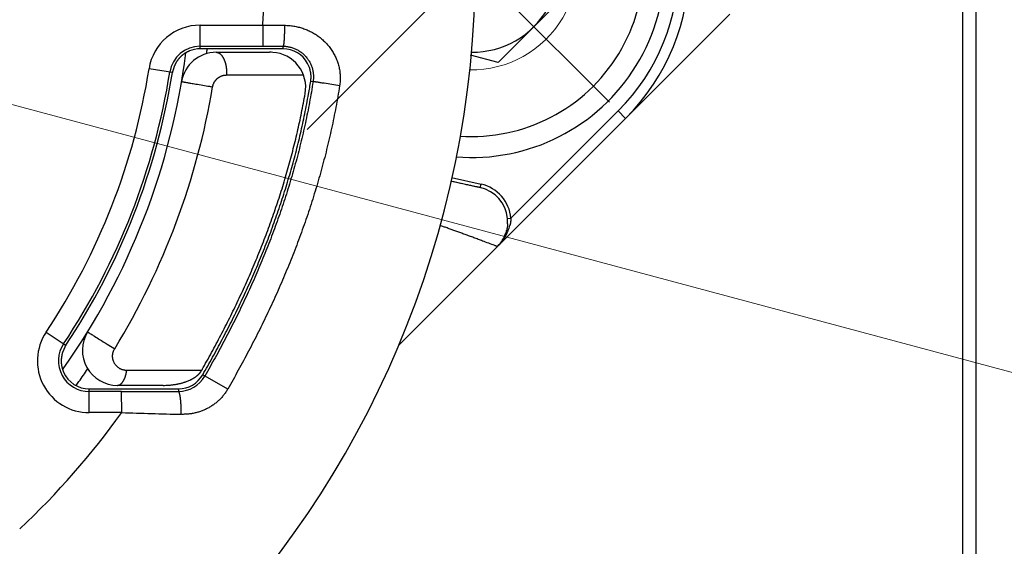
# Model space of a CAD drawing. Header units: millimetres. Extents: x 0 to 1300, y 0 to 891.
# Tile 28 of 148: x 607 to 621, y 270 to 278. Entities that reach past the tile are written whole.
import ezdxf

# ---------------------------------------------------------------- set-up
doc = ezdxf.new("R2010")
doc.units = ezdxf.units.MM
doc.header["$LTSCALE"] = 0.545669
doc.linetypes.add('CENTER', pattern=[50.8, 31.75, -6.35, 6.35, -6.35])
doc.layers.add('NoLayerName_001', color=7, linetype='Continuous')

# ---------------------------------------------------------------- blocks, each defined once
blk = doc.blocks.new('DIM_0002')
at = {"color": 3, "linetype": 'Continuous', "lineweight": 13}
blk.add_arc((60.066, 60.917), 60.066, 345, 255, dxfattribs=at)

msp = doc.modelspace()

# ---------------------------------------------------------------- linework, layer by layer
at = {"layer": 'NoLayerName_001', "color": 110, "linetype": 'Continuous', "lineweight": 25}
for p, q in [((620.29364849, 258.22883634), (620.29364849, 298.61283634)), ((620.10164849, 258.42083634), (620.10164849, 298.42083634))]:
    msp.add_line(p, q, dxfattribs=at)
at = {"layer": 'NoLayerName_001', "color": 7, "linetype": 'Continuous', "lineweight": 25}
msp.add_line((620.10164849, 258.4690222), (620.10164849, 298.37265048), dxfattribs=at)
at = {"layer": 'NoLayerName_001', "color": 4, "linetype": 'CENTER', "lineweight": 13}
for p, q in [((615.0646881, 276.458511), (610.86106621, 280.66213289)), ((610.75023529, 276.06870887), (614.96543208, 280.28390566))]:
    msp.add_line(p, q, dxfattribs=at)
at = {"layer": 'NoLayerName_001', "color": 60, "linetype": 'CENTER', "lineweight": 13}
msp.add_line((647.761277, 265.38252818), (595.16695739, 279.47513364), dxfattribs=at)
at = {"layer": 'NoLayerName_001', "color": 4, "linetype": 'Continuous', "lineweight": 25}
for q in [(614.49584233, 278.04726323), (613.08080541, 277.132326)]:
    msp.add_line((613.4752216, 277.0266425), q, dxfattribs=at)
at = {"layer": 'NoLayerName_001', "color": 60, "linetype": 'Continuous', "lineweight": 25}
for p, q in [((612.05551907, 272.98993061), (616.77931802, 277.71372956)), ((609.2253773, 277.22083634), (609.22547598, 277.55822943)), ((609.22547598, 277.55822943), (610.11775337, 277.55796688)), ((610.11775337, 277.55796688), (610.11766461, 277.25801259)), ((610.11775337, 277.55796688), (610.42867634, 277.55612089)), ((609.41200573, 277.22083634), (609.2253773, 277.22083634)), ((609.2253883, 277.2582751), (610.11766461, 277.25801263)), ((609.60285592, 277.22083634), (609.41200573, 277.22083634)), ((610.20038086, 277.22083634), (609.60285592, 277.22083634)), ((610.11766461, 277.25801259), (610.40791087, 277.25775205)), ((610.21739523, 277.22083634), (610.20038086, 277.22083634)), ((610.40789988, 277.22083634), (610.21739523, 277.22083634)), ((610.40789988, 277.22083634), (610.40791087, 277.25775205)), ((609.4547869, 277.17082915), (610.21735541, 277.17082915)), ((608.83371741, 276.88304261), (608.4970276, 276.93649925)), ((609.60328889, 276.84722498), (610.69922959, 276.84722498)), ((610.80291404, 276.75787751), (610.83678362, 276.75247805)), ((613.6589613, 274.80550487), (615.18797063, 276.3345142)), ((615.29403665, 276.22844819), (615.18797063, 276.3345142)), ((612.81166985, 275.38513622), (613.23175459, 275.29055804)), ((612.80075652, 275.33634241), (613.22077261, 275.24177969)), ((613.2207726, 275.24177969), (613.23175459, 275.29055804)), ((613.6092157, 274.80081418), (613.6589613, 274.80550487)), ((607.02911601, 273.1802483), (607.31362189, 272.9905445)), ((609.24726918, 272.6340326), (608.17885526, 272.6340326)), ((609.61871142, 272.36713226), (609.26278193, 272.57165051)), ((607.64424439, 272.03234148), (607.64385211, 272.37083634)), ((607.64385211, 272.37083634), (608.04590662, 272.37083634)), ((608.10643711, 272.3327821), (607.6438968, 272.33229567)), ((608.04590662, 272.37083634), (608.08576272, 272.37083634)), ((608.6995365, 272.42083466), (608.04591937, 272.42083466)), ((608.08576272, 272.37083634), (608.69954328, 272.37083634)), ((608.10672244, 272.032828), (608.10643711, 272.33278218)), ((608.69954328, 272.37083634), (608.71497568, 272.37083634)), ((608.71497568, 272.37083634), (608.91590117, 272.37083634)), ((608.91590117, 272.37083634), (608.91592562, 272.33437159)), ((608.10672244, 272.032828), (607.64424439, 272.03234148))]:
    msp.add_line(p, q, dxfattribs=at)
for centre, radius, start, end in [((599.15164849, 278.42083634), 14, 270, 90), ((613.10164849, 278.42083634), 3.10050506, 315, 45), ((613.10164849, 278.42083634), 2.95050486, 315, 45), ((599.15164849, 278.42083634), 11, 355.500943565, 4.499056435), ((609.22525704, 276.82087863), 0.73735218, 89.982987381, 170.9784794), ((609.22525679, 276.82087897), 0.4373974, 89.98277337, 170.978562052), ((609.22563291, 276.81959294), 0.40124348, 90.036500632, 112.482573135), ((599.11492896, 278.41824704), 10.28134825, 353.111514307, 353.310800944), ((610.40797305, 276.82092785), 0.3999085, 28.61426146, 90.010482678), ((599.10164849, 278.42083634), 10, 324.788623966, 352.786999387), ((609.4547869, 276.67082915), 0.5, 90, 170.40589199), ((599.11805015, 278.41787006), 10.27820437, 352.92403167, 353.111513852), ((610.2174059, 276.13046706), 1.04036209, 87.493133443, 90.002732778), ((610.23137864, 276.67082915), 0.5, 350.008295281, 86.381986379), ((599.17718945, 278.41366511), 9.43617519, 326.315999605, 350.993711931), ((610.40680336, 276.82052078), 0.40113032, 9.909323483, 28.585290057), ((599.17726464, 278.41363908), 9.73605008, 326.315534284, 350.993322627), ((599.15164849, 278.42083634), 9.8, 326.363540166, 350.975152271), ((599.06205358, 278.41822047), 10.48748479, 328.531460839, 350.448670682), ((600.11068393, 278.46205784), 10.82718871, 349.963283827, 350.944087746), ((613.11118607, 274.75363699), 0.50027122, 5.411349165, 77.347056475), ((613.11110703, 274.75361878), 0.55031955, 5.410221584, 77.3362509), ((613.08271782, 274.7510809), 0.52884158, 0.403498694, 5.396179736), ((613.09538218, 274.75120209), 0.51617669, 356.883616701, 0.399946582), ((613.0946319, 274.84128592), 0.56604629, 337.603882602, 345.555159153), ((613.11267718, 274.7537097), 0.49965649, 314.995094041, 336.773029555), ((613.11545876, 274.75208798), 0.49654289, 315.007659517, 337.059670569), ((612.99097458, 274.88768439), 0.67973649, 326.791173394, 331.878001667), ((613.1119504, 274.75414996), 0.50049801, 336.759526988, 344.004941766), ((613.11401604, 274.75272953), 0.49812156, 337.056394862, 344.096528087), ((613.02327076, 274.8705272), 0.64316596, 331.869885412, 337.617554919), ((613.14271314, 274.74458397), 0.46828173, 344.092688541, 345.907380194), ((612.96162618, 274.90707558), 0.71491212, 314.939866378, 326.779125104), ((607.64338226, 272.77064588), 0.7383009, 146.304018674, 270.066905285), ((608.04591937, 272.92083466), 0.5, 148.4118537, 270), ((607.64338789, 272.77064841), 0.43834984, 146.304218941, 270.066517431), ((607.64388017, 272.77086838), 0.40003204, 204.007628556, 269.995981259), ((599.1847809, 278.39997221), 10.2083734, 324.515573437, 325.748627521), ((608.91583764, 272.77094921), 0.40011288, 270.009097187, 330.125214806), ((595.02537432, 280.73010766), 16.36486191, 330.348507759, 330.51233413), ((598.7700749, 278.69280764), 10.71604328, 324.159567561, 324.527770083), ((608.6997779, 273.51979333), 1.0989587, 269.987418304, 273.978967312), ((608.9135134, 272.77192045), 0.43755535, 270.315870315, 330.168879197), ((608.80871318, 273.07878111), 0.64257328, 291.008577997, 296.267329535), ((607.76904502, 650.30397354), 377.97134195, 270.0511444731, 270.1738531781), ((599.15164849, 278.42083634), 11, 312.990912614, 324.498235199), ((616.45164169, 541.69131808), 269.78758117, 268.2274761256, 268.408072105)]:
    msp.add_arc(centre, radius, start, end, dxfattribs=at)
at = {"layer": 'NoLayerName_001', "color": 4, "linetype": 'Continuous', "lineweight": 25}
for radius, start, end in [(2.75, 265.234176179, 95.055943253), (2.45, 265.942052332, 94.348067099)]:
    msp.add_arc((613.10164849, 278.42083634), radius, start, end, dxfattribs=at)
at = {"layer": 'NoLayerName_001', "color": 4, "linetype": 'Continuous', "lineweight": 13}
msp.add_arc((613.10236276, 278.42083634), 1.5, 268.805554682, 91.194445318, dxfattribs=at)
at = {"layer": 'NoLayerName_001', "color": 7, "linetype": 'Continuous', "lineweight": 25}
msp.add_arc((613.10236276, 278.42083634), 1.25, 269.696196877, 90.303803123, dxfattribs=at)
at = {"layer": 'NoLayerName_001', "color": 60, "linetype": 'Continuous', "lineweight": 25}
for points, knots in [([(610.42867631, 277.55612089), (610.42866355, 277.55211405), (610.42864592, 277.54410033), (610.42857222, 277.53207991), (610.42846905, 277.52005965), (610.4283304, 277.50803968), (610.42815667, 277.49602009), (610.42794651, 277.48400097), (610.42769905, 277.47198244), (610.42741332, 277.45996458), (610.42708828, 277.44794752), (610.42678406, 277.43793413), (610.42651946, 277.42992406), (610.4263099, 277.42391695), (610.42608879, 277.4179104), (610.42585572, 277.4119045), (610.42561023, 277.40589937), (610.42535191, 277.39989511), (610.42508029, 277.39389181), (610.42479501, 277.38788949), (610.4244952, 277.38188808), (610.42417974, 277.3758874), (610.42384759, 277.36988724), (610.42349766, 277.36388736), (610.4231289, 277.35788756), (610.42274022, 277.35188759), (610.42233064, 277.34588743), (610.42189886, 277.33988767), (610.42144161, 277.33388977), (610.42095583, 277.32789571), (610.42043843, 277.32190751), (610.41988634, 277.31592723), (610.41929639, 277.30995638), (610.41866525, 277.30399366), (610.41797943, 277.29803535), (610.41722425, 277.29207514), (610.41638768, 277.28610539), (610.41544926, 277.28013157), (610.414428, 277.27417192), (610.41346118, 277.27026234), (610.4130154, 277.26830866)], [0, 0, 0, 0, 0.01202056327, 0.02404118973, 0.03606187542, 0.04808262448, 0.06010344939, 0.07212437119, 0.08414541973, 0.09616663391, 0.1081880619, 0.12020973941, 0.12622059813, 0.13223137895, 0.1382420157, 0.14425244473, 0.15026260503, 0.15627243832, 0.16228188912, 0.16829092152, 0.17429970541, 0.18030855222, 0.18631778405, 0.1923277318, 0.19833873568, 0.20435114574, 0.21036532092, 0.21638108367, 0.22239692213, 0.22841115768, 0.23442215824, 0.24042834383, 0.24642819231, 0.25242180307, 0.25841624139, 0.26442077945, 0.27044513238, 0.27649914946, 0.28256362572, 0.28857532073, 0.28857532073, 0.28857532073, 0.28857532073]), ([(610.42867631, 277.55612089), (610.43967022, 277.55583251), (610.46169102, 277.55557296), (610.49467887, 277.55327333), (610.5276132, 277.54983853), (610.56043041, 277.54506724), (610.59307204, 277.53902056), (610.62547823, 277.53168906), (610.6575895, 277.52308225), (610.68934626, 277.51320449), (610.72068893, 277.50206153), (610.75155778, 277.48965869), (610.78189184, 277.4760022), (610.81163956, 277.46112222), (610.84074947, 277.44504864), (610.86916999, 277.42781146), (610.8968495, 277.4094406), (610.9237364, 277.38996598), (610.94977904, 277.36941752), (610.97492577, 277.34782506), (610.99912494, 277.32521852), (611.02232482, 277.3016275), (611.04447436, 277.2770821), (611.06553255, 277.2516209), (611.08545855, 277.22528132), (611.1042117, 277.1981009), (611.1217504, 277.17011807), (611.13803131, 277.14137694), (611.15301714, 277.11193218), (611.16666735, 277.0818417), (611.1789412, 277.05116425), (611.18979751, 277.0199584), (611.19919629, 276.98828405), (611.20711689, 276.95620744), (611.21353937, 276.92379381), (611.2184381, 276.89110881), (611.22180928, 276.85821827), (611.22356649, 276.8251991), (611.22395793, 276.7921218), (611.22269501, 276.77011147), (611.22225409, 276.75910342)], [0, 0, 0, 0, 0.0329930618, 0.0660492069, 0.0991596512, 0.1323153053, 0.1655070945, 0.1987262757, 0.2319647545, 0.2652154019, 0.2984723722, 0.3317314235, 0.3649897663, 0.3982437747, 0.4314889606, 0.4647205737, 0.4979339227, 0.5311246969, 0.5642892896, 0.5974251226, 0.6305309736, 0.6636073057, 0.6966569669, 0.7296855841, 0.7627000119, 0.7957083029, 0.8287199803, 0.8617423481, 0.8947718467, 0.9278036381, 0.9608343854, 0.9938627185, 1.0268895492, 1.0599169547, 1.0929474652, 1.1259844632, 1.1590326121, 1.1920941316, 1.2251576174, 1.2582082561, 1.2582082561, 1.2582082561, 1.2582082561]), ([(610.4130154, 277.26830866), (610.41244228, 277.26642216), (610.41184037, 277.26237233), (610.40903926, 277.25938455), (610.40791087, 277.25775224)], [0, 0, 0, 0, 0.005914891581, 0.011867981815, 0.011867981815, 0.011867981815, 0.011867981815]), ([(610.40791087, 277.25775224), (610.41621963, 277.25748869), (610.43288012, 277.25731498), (610.45780038, 277.25492271), (610.48261475, 277.25127927), (610.50722074, 277.24617025), (610.53152236, 277.23967585), (610.55542166, 277.23179658), (610.57882191, 277.2225555), (610.60162587, 277.21196335), (610.62375054, 277.20005509), (610.64513377, 277.18689006), (610.66571429, 277.17252045), (610.68543163, 277.15699975), (610.70422505, 277.14038099), (610.72203389, 277.12271729), (610.73879716, 277.10406137), (610.75445426, 277.08446767), (610.76896358, 277.06400624), (610.78228333, 277.04274545), (610.79437186, 277.0207538), (610.80518749, 276.99809974), (610.81468805, 276.97485158), (610.82283281, 276.95107821), (610.82957392, 276.9268509), (610.83489532, 276.90225816), (610.83880151, 276.87739652), (610.84128587, 276.8523639), (610.84236384, 276.82725571), (610.84197256, 276.80217808), (610.84033869, 276.7771968), (610.83785027, 276.76072234), (610.83678252, 276.75247823)], [0, 0, 0, 0, 0.02493879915, 0.04995482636, 0.07503225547, 0.10015359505, 0.12530085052, 0.15045667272, 0.17560550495, 0.20073507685, 0.22584442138, 0.25093997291, 0.27602600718, 0.30110497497, 0.3261782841, 0.35124708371, 0.37631304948, 0.40137913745, 0.42644848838, 0.45152301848, 0.47660402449, 0.50169295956, 0.5267922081, 0.55190585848, 0.57703980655, 0.60219183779, 0.62734974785, 0.6524982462, 0.67762025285, 0.70269801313, 0.72771421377, 0.7526531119, 0.7526531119, 0.7526531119, 0.7526531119]), ([(609.07219643, 277.19034027), (609.06908418, 277.18900176), (609.0628304, 277.18638236), (609.05360093, 277.18209674), (609.04446395, 277.17759926), (609.03544358, 277.17285503), (609.02654324, 277.16787795), (609.01777187, 277.16266881), (609.00913696, 277.15723194), (609.00064637, 277.15157071), (608.99230786, 277.14568875), (608.98412924, 277.1395896), (608.97611817, 277.13327683), (608.96828212, 277.12675341), (608.96062409, 277.1200266), (608.95314625, 277.11310342), (608.94585071, 277.10599074), (608.93873953, 277.09869542), (608.9318148, 277.09122434), (608.92507861, 277.08358437), (608.91853307, 277.07578236), (608.91218014, 277.06782524), (608.90602237, 277.05971961), (608.90006024, 277.05147346), (608.89430603, 277.04308614), (608.88877794, 277.03455342), (608.88349321, 277.02587202), (608.87846837, 277.01703901), (608.87372458, 277.00805058), (608.86925165, 276.99892163), (608.86503105, 276.98967125), (608.86104663, 276.98031758), (608.85728096, 276.97087874), (608.85371747, 276.96136821), (608.85031999, 276.95180077), (608.84704749, 276.94218699), (608.84385571, 276.93253661), (608.84071453, 276.92285772), (608.83754529, 276.91318046), (608.83567551, 276.90665255), (608.83471062, 276.90339939)], [0, 0, 0, 0, 0.01016364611, 0.02033819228, 0.03052191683, 0.04071308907, 0.05090999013, 0.06111093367, 0.07131428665, 0.08151849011, 0.09172208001, 0.10192370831, 0.11212216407, 0.12231671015, 0.13250812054, 0.1426973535, 0.15288508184, 0.16307170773, 0.17325737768, 0.18344199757, 0.19362524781, 0.20380659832, 0.21398532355, 0.22416048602, 0.23433093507, 0.24449631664, 0.25465756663, 0.26481700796, 0.27497817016, 0.28514291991, 0.29531040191, 0.30547785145, 0.31564078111, 0.32579473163, 0.33594459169, 0.34609793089, 0.35626068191, 0.36643764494, 0.37662638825, 0.38680609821, 0.38680609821, 0.38680609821, 0.38680609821]), ([(609.4547869, 277.17082915), (609.45799523, 277.17061019), (609.46446107, 277.17047634), (609.47397507, 277.16843691), (609.48321716, 277.16546022), (609.49205414, 277.16143754), (609.50042165, 277.15655846), (609.5083086, 277.15094837), (609.515721, 277.14473657), (609.52267485, 277.13802723), (609.52918426, 277.13089346), (609.53527754, 277.12340147), (609.54098439, 277.11561371), (609.54633941, 277.10758584), (609.55135868, 277.09934956), (609.55606197, 277.09093076), (609.5604701, 277.08235382), (609.56460449, 277.07364264), (609.56848624, 277.06481735), (609.57212121, 277.05588772), (609.57551735, 277.04686214), (609.57868245, 277.03774844), (609.58162443, 277.0285545), (609.58435113, 277.01928819), (609.58687043, 277.00995737), (609.58919018, 277.0005699), (609.59131823, 276.99113366), (609.5932625, 276.9816565), (609.59503063, 276.97214619), (609.59663141, 276.96260973), (609.59806782, 276.95305165), (609.5993404, 276.94347484), (609.60045045, 276.93388182), (609.60139904, 276.92427507), (609.60218745, 276.91465708), (609.60281635, 276.90503033), (609.60328864, 276.89539729), (609.60359897, 276.88576047), (609.60377273, 276.8761223), (609.60373794, 276.86969692), (609.60373937, 276.86648473)], [0, 0, 0, 0, 0.00964737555, 0.01934337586, 0.02905735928, 0.03874071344, 0.04840573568, 0.05807466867, 0.06774129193, 0.07739276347, 0.08704189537, 0.09669559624, 0.10634997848, 0.11599601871, 0.12563707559, 0.13527799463, 0.14492020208, 0.15456202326, 0.16420118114, 0.17384016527, 0.18348178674, 0.19312803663, 0.20278012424, 0.21243851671, 0.22210297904, 0.23177261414, 0.24144590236, 0.2511207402, 0.26079447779, 0.27046417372, 0.28012894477, 0.28978931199, 0.29944574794, 0.30909865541, 0.31874836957, 0.32839516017, 0.33803923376, 0.34768073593, 0.35731975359, 0.36695631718, 0.36695631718, 0.36695631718, 0.36695631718]), ([(608.83471062, 276.90339939), (608.83388061, 276.90011662), (608.83202273, 276.89359826), (608.83095914, 276.88690428), (608.83032842, 276.88358088)], [0, 0, 0, 0, 0.010158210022, 0.020306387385, 0.020306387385, 0.020306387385, 0.020306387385]), ([(609.40415399, 276.67802038), (609.40474859, 276.6811073), (609.40583362, 276.6873095), (609.40809648, 276.69649041), (609.41073211, 276.70558431), (609.41380207, 276.71455544), (609.41728031, 276.7233842), (609.42116434, 276.73204666), (609.42544535, 276.74052001), (609.43011643, 276.74878136), (609.43517046, 276.75680864), (609.44059301, 276.76458578), (609.44637051, 276.77209788), (609.45248942, 276.77933021), (609.45893625, 276.78626805), (609.46569753, 276.79289664), (609.47275969, 276.79920131), (609.48010948, 276.80516692), (609.48773186, 276.81077993), (609.49560908, 276.81603028), (609.50372392, 276.8209073), (609.51205901, 276.82540049), (609.52059705, 276.82949926), (609.52932068, 276.83319306), (609.53821238, 276.83647115), (609.54725293, 276.83932264), (609.55641889, 276.84174519), (609.56568618, 276.84373408), (609.5750304, 276.84529103), (609.58442753, 276.84639359), (609.59385212, 276.84710932), (609.60014659, 276.84715018), (609.60328889, 276.84722498)], [0, 0, 0, 0, 0.00943098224, 0.01888203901, 0.02834935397, 0.03782882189, 0.04731623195, 0.0568074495, 0.06629859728, 0.07578623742, 0.08526827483, 0.09474542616, 0.10421863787, 0.1136885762, 0.1231557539, 0.13262065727, 0.1420838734, 0.15154621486, 0.16100860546, 0.17047164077, 0.17993571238, 0.18940115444, 0.19886837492, 0.20833798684, 0.21781093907, 0.22728777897, 0.23676610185, 0.24624239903, 0.25571284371, 0.26517347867, 0.27462040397, 0.2840499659, 0.2840499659, 0.2840499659, 0.2840499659]), ([(609.60373937, 276.86648473), (609.60368967, 276.86327375), (609.60364105, 276.85685146), (609.60338934, 276.85043392), (609.60328889, 276.84722498)], [0, 0, 0, 0, 0.009634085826, 0.019265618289, 0.019265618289, 0.019265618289, 0.019265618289]), ([(610.80291404, 276.75787751), (610.80334232, 276.76077457), (610.80424724, 276.76656639), (610.80531894, 276.77530063), (610.80622172, 276.78406476), (610.80692479, 276.79285713), (610.80743666, 276.80167011), (610.80775531, 276.8104977), (610.80788152, 276.81933346), (610.80781534, 276.82817104), (610.80755697, 276.8370041), (610.80710676, 276.84582629), (610.80646432, 276.85463116), (610.80563203, 276.86341274), (610.8046019, 276.87216329), (610.80340469, 276.88088156), (610.80241852, 276.88666029), (610.80194936, 276.88955106)], [0, 0, 0, 0, 0.00878563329, 0.01758474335, 0.02639543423, 0.03521573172, 0.04404359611, 0.05287693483, 0.06171361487, 0.07055147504, 0.07938833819, 0.08822202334, 0.09705035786, 0.1058711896, 0.11468239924, 0.12348191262, 0.13226771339, 0.13226771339, 0.13226771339, 0.13226771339]), ([(608.96178028, 276.75416283), (608.96348805, 276.75377138), (608.96690516, 276.75292629), (608.97210766, 276.7520137), (608.97903176, 276.75070286), (608.98769323, 276.74913107), (609.00155451, 276.74664172), (609.02062327, 276.74326641), (609.05183451, 276.73779565), (609.1004009, 276.72937931), (609.17327192, 276.71687788), (609.26178486, 276.70185413), (609.34163952, 276.68841837), (609.38852601, 276.68062369), (609.40415399, 276.67802038)], [0, 0, 0, 0, 0.00525619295, 0.01055527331, 0.01583982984, 0.02639901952, 0.03696302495, 0.05808933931, 0.08449428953, 0.13202433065, 0.20595993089, 0.30630099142, 0.40136095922, 0.44889094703, 0.44889094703, 0.44889094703, 0.44889094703]), ([(610.83678363, 276.75247805), (610.82858054, 276.7031865), (610.81267011, 276.60451), (610.78581922, 276.45699289), (610.75719136, 276.30979444), (610.72647367, 276.16300033), (610.69376163, 276.01662922), (610.65904111, 275.87071778), (610.62232811, 275.7252976), (610.58362716, 275.58040074), (610.54295892, 275.43605194), (610.50035751, 275.29226837), (610.45585358, 275.14906627), (610.40947859, 275.00646157), (610.36126375, 274.86447025), (610.31124034, 274.7231083), (610.25943949, 274.58239134), (610.20589166, 274.44233331), (610.1506326, 274.30294372), (610.09369741, 274.16423024), (610.03512107, 274.02620022), (609.97493858, 273.88886097), (609.91318481, 273.75221987), (609.84989507, 273.61628402), (609.78510245, 273.48106042), (609.71884767, 273.34655023), (609.65118061, 273.21274754), (609.58214429, 273.07964885), (609.51179886, 272.94724093), (609.44014231, 272.81554593), (609.36740403, 272.68445417), (609.317765, 272.59771127), (609.29309025, 272.55426086)], [0, 0, 0, 0, 0.1499084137, 0.2998430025, 0.449798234, 0.599768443, 0.7497478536, 0.8997306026, 1.0497107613, 1.1996825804, 1.3496451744, 1.4996018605, 1.6495551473, 1.7995065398, 1.9494565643, 2.0994047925, 2.2493498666, 2.3992906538, 2.5492295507, 2.6991689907, 2.849110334, 2.9990538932, 3.1489989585, 3.2989438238, 3.44888595, 3.5988249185, 3.7487621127, 3.898697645, 4.0486302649, 4.1985574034, 4.3484752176, 4.4983786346, 4.4983786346, 4.4983786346, 4.4983786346]), ([(611.2149262, 276.69352479), (611.20640822, 276.64271956), (611.18988423, 276.541012), (611.16201514, 276.38896842), (611.13231088, 276.23725625), (611.10044843, 276.08596447), (611.06652649, 275.93511234), (611.03053053, 275.78473787), (610.99247719, 275.63487371), (610.95237111, 275.4855531), (610.91023418, 275.33680143), (610.86610273, 275.18863605), (610.82000939, 275.04107334), (610.77198762, 274.89412935), (610.72207065, 274.74782021), (610.67029178, 274.60216201), (610.61668414, 274.45717049), (610.56128013, 274.31285955), (610.5041179, 274.16923834), (610.4452349, 274.02631401), (610.38466844, 273.88409336), (610.32245585, 273.74258317), (610.25863431, 273.60179028), (610.19324154, 273.46172123), (610.12631271, 273.32238245), (610.05789156, 273.18377381), (609.98803186, 273.04588741), (609.91678027, 272.90871773), (609.84420065, 272.77224945), (609.77029446, 272.63650281), (609.69529563, 272.50136561), (609.64414251, 272.4119296), (609.61871159, 272.36713216)], [0, 0, 0, 0, 0.1545430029, 0.3091131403, 0.4637046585, 0.618311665, 0.7729281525, 0.9275480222, 1.0821651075, 1.2367734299, 1.3913721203, 1.5459647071, 1.7005538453, 1.8551411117, 2.009727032, 2.1643111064, 2.3188918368, 2.4734679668, 2.6280420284, 2.7826165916, 2.9371930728, 3.0917717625, 3.2463518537, 3.4009314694, 3.5555078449, 3.7100806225, 3.8646515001, 4.0192208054, 4.173787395, 4.3283487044, 4.4829007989, 4.637438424, 4.637438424, 4.637438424, 4.637438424]), ([(611.2149262, 276.69352479), (611.17827892, 276.69938002), (611.10499103, 276.71113246), (611.013348, 276.72561314), (610.94230208, 276.73669696), (610.90333593, 276.74274209), (610.88040565, 276.74623962), (610.86893778, 276.74796146), (610.85975296, 276.74928116), (610.85059145, 276.75073605), (610.84368688, 276.75160658), (610.83908676, 276.75218737), (610.83678363, 276.75247805)], [0, 0, 0, 0, 0.11133624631, 0.22267262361, 0.27833972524, 0.32705221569, 0.34096928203, 0.34792617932, 0.36184135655, 0.36880674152, 0.3757528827, 0.38271709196, 0.38271709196, 0.38271709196, 0.38271709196]), ([(611.22225409, 276.75910342), (611.22129291, 276.74813771), (611.2198938, 276.72616154), (611.21640776, 276.70441861), (611.21492636, 276.69352476)], [0, 0, 0, 0, 0.033023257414, 0.066005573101, 0.066005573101, 0.066005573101, 0.066005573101]), ([(609.26278193, 272.57165052), (609.28639286, 272.61317716), (609.33387988, 272.69608472), (609.40353225, 272.82134299), (609.47219371, 272.9471535), (609.53965574, 273.07361736), (609.60592211, 273.20071459), (609.67093973, 273.32845762), (609.73467048, 273.45684997), (609.79707191, 273.58589574), (609.8581131, 273.7155913), (609.91776181, 273.84593219), (609.97598588, 273.97691358), (610.03275309, 274.10853067), (610.08803124, 274.24077868), (610.14178794, 274.37365257), (610.19399082, 274.50714607), (610.24461132, 274.64125), (610.29362019, 274.7759545), (610.34098822, 274.9112495), (610.38668618, 275.04712494), (610.43068478, 275.18357078), (610.47295489, 275.3205764), (610.5134652, 275.45812812), (610.55220154, 275.59620262), (610.58914971, 275.73477283), (610.62429675, 275.87381052), (610.65762261, 276.01328878), (610.68913415, 276.15317578), (610.71873758, 276.29345799), (610.74671479, 276.43405366), (610.76353748, 276.52811887), (610.77217631, 276.57510378)], [0, 0, 0, 0, 0.1433089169, 0.2866287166, 0.4299554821, 0.5732863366, 0.716619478, 0.8599542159, 1.0032910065, 1.1466304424, 1.2899705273, 1.4333093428, 1.5766458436, 1.7199798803, 1.8633122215, 2.006644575, 2.149978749, 2.2933149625, 2.4366538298, 2.5799968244, 2.7233462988, 2.866705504, 3.0100786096, 3.1534691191, 3.2968726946, 3.440282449, 3.5836917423, 3.7270942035, 3.8704837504, 4.0138546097, 4.1572013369, 4.3005188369, 4.3005188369, 4.3005188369, 4.3005188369]), ([(609.27035952, 272.67473044), (609.29309038, 272.71533435), (609.33881211, 272.79640196), (609.40584839, 272.9188693), (609.47191838, 273.04186799), (609.53682088, 273.16549366), (609.60056307, 273.2897249), (609.6630962, 273.4145717), (609.7243868, 273.54003546), (609.78439586, 273.66611961), (609.84309014, 273.79282281), (609.90044084, 273.92013995), (609.95641773, 274.04806564), (610.01099085, 274.17659437), (610.06413016, 274.30572063), (610.11580564, 274.43543892), (610.16598717, 274.56574351), (610.21464416, 274.69662731), (610.26175497, 274.82807818), (610.3072975, 274.96008285), (610.35124953, 275.09262778), (610.39358889, 275.22569945), (610.4342933, 275.35928434), (610.47334082, 275.49336879), (610.51070783, 275.62793811), (610.54637616, 275.76297299), (610.58033524, 275.8984494), (610.61256588, 276.03434362), (610.64307483, 276.17062711), (610.6717732, 276.30728868), (610.69892873, 276.44425248), (610.71529656, 276.5358809), (610.72369668, 276.58165112)], [0, 0, 0, 0, 0.1396005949, 0.2792130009, 0.4188333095, 0.5584585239, 0.6980865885, 0.8377164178, 0.9773479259, 1.116981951, 1.2566179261, 1.3962537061, 1.5358878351, 1.6755196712, 1.8151494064, 1.9547780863, 2.0944076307, 2.234040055, 2.3736749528, 2.5133117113, 2.6529503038, 2.7925913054, 2.9322359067, 3.0718859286, 3.2115436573, 3.3512078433, 3.4908734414, 3.6305354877, 3.7701892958, 3.909830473, 4.0494549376, 4.1890589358, 4.1890589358, 4.1890589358, 4.1890589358]), ([(613.22077261, 275.24177969), (613.21724502, 275.24238352), (613.20311375, 275.24470071), (613.18563407, 275.24858267), (613.16809548, 275.25214518), (613.15057984, 275.2558214), (613.11907057, 275.2625262), (613.07006318, 275.27298944), (612.98259705, 275.29188846), (612.89166974, 275.3117173), (612.82174134, 275.32704218), (612.80076221, 275.33163638)], [0, 0, 0, 0, 0.01073668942, 0.04295447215, 0.05369100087, 0.06442896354, 0.09664554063, 0.15033561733, 0.21476436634, 0.36509931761, 0.42952818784, 0.42952818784, 0.42952818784, 0.42952818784]), ([(613.46596473, 274.40038755), (613.46331907, 274.40123371), (613.4579858, 274.40283108), (613.45018565, 274.40581461), (613.43973347, 274.40966115), (613.37462627, 274.43427735), (613.29134234, 274.46591449), (613.19226933, 274.50303149), (613.12966016, 274.52637458), (613.06700777, 274.54960175), (613.0043123, 274.57271236), (612.94418677, 274.59474481), (612.88663656, 274.61571304), (612.83166636, 274.6356294), (612.77665955, 274.65544448), (612.72423489, 274.67421235), (612.67964713, 274.69008996), (612.65340023, 274.69937668), (612.64290298, 274.70309561)], [0, 0, 0, 0, 0.00833304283, 0.01669295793, 0.02504281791, 0.04174849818, 0.22550140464, 0.29232065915, 0.35913991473, 0.42595918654, 0.49277848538, 0.55959779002, 0.61806468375, 0.67653158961, 0.73499853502, 0.7934654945, 0.84357999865, 0.87698963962, 0.87698963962, 0.87698963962, 0.87698963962]), ([(613.61079553, 274.72314048), (613.61070327, 274.72158165), (613.61052927, 274.71846335), (613.61020526, 274.71378971), (613.60984328, 274.70911868), (613.60943634, 274.70445078), (613.60898603, 274.69978606), (613.60849165, 274.69512485), (613.60795323, 274.69046756), (613.60737066, 274.68581479), (613.60674388, 274.68116717), (613.60607279, 274.67652531), (613.60535733, 274.67188983), (613.60459742, 274.66726136), (613.60379299, 274.66264052), (613.60294395, 274.65802793), (613.60205026, 274.65342421), (613.60111171, 274.64883001), (613.60012873, 274.64424583), (613.59909934, 274.63967276), (613.59803061, 274.63510966), (613.59727394, 274.63207867), (613.59690118, 274.63056202)], [0, 0, 0, 0, 0.004684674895, 0.009369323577, 0.014054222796, 0.018739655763, 0.023425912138, 0.028113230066, 0.032801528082, 0.03749061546, 0.042180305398, 0.046870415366, 0.051560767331, 0.056251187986, 0.060941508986, 0.065631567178, 0.070321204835, 0.075010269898, 0.07969861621, 0.084386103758, 0.089072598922, 0.09375797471, 0.09375797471, 0.09375797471, 0.09375797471]), ([(613.6589613, 274.80550487), (613.65886432, 274.80372827), (613.65868425, 274.80017424), (613.65833079, 274.79484789), (613.65792798, 274.7895248), (613.6574672, 274.78420574), (613.65695128, 274.77889088), (613.65637997, 274.77358066), (613.65575381, 274.76827561), (613.65507315, 274.76297638), (613.65433836, 274.75768365), (613.65354984, 274.75239809), (613.65270797, 274.74712037), (613.65181311, 274.74185117), (613.65086567, 274.73659117), (613.649866, 274.73134104), (613.64881454, 274.72610145), (613.6477115, 274.72087311), (613.64655785, 274.71565655), (613.64535183, 274.71045298), (613.64410174, 274.70526108), (613.64321943, 274.70181247), (613.64278446, 274.70008689)], [0, 0, 0, 0, 0.00533774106, 0.01067553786, 0.01601368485, 0.02135246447, 0.02669214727, 0.03203293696, 0.03737476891, 0.0427174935, 0.04806095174, 0.05340497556, 0.05874938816, 0.06409400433, 0.06943863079, 0.07478306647, 0.08012710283, 0.08547052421, 0.09081310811, 0.09615462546, 0.10149484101, 0.10683351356, 0.10683351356, 0.10683351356, 0.10683351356]), ([(613.59307253, 274.61623404), (613.5932037, 274.6165777), (613.59342819, 274.61728072), (613.59399215, 274.61824017), (613.59466457, 274.61913265), (613.59545279, 274.61995134), (613.59633178, 274.62070099), (613.5972859, 274.62138286), (613.59829714, 274.62199883), (613.59934821, 274.62255034), (613.60042168, 274.62303874), (613.601503, 274.62346671), (613.60258437, 274.62383721), (613.60366413, 274.62415459), (613.60474371, 274.62442494), (613.60582471, 274.62465426), (613.60690877, 274.62484865), (613.60799752, 274.625014), (613.609092, 274.62515678), (613.61019252, 274.62528038), (613.61129859, 274.62538458), (613.61240897, 274.62546983), (613.61352243, 274.62553627), (613.61463774, 274.6255844), (613.61575364, 274.6256137), (613.61686891, 274.62562724), (613.61761199, 274.62561902), (613.61798321, 274.62561706)], [0, 0, 0, 0, 0.001103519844, 0.002204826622, 0.003318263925, 0.004451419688, 0.005606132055, 0.006779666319, 0.00796579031, 0.00915564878, 0.01033843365, 0.011502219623, 0.012643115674, 0.013766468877, 0.014877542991, 0.015981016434, 0.017081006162, 0.018181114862, 0.019284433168, 0.020392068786, 0.021503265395, 0.022617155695, 0.023732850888, 0.024849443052, 0.025966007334, 0.027081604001, 0.028195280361, 0.028195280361, 0.028195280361, 0.028195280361]), ([(607.62000171, 273.1827395), (607.62146843, 273.18173816), (607.62586065, 273.17867556), (607.63347321, 273.17401512), (607.64251591, 273.1682663), (607.65765425, 273.15881179), (607.68340043, 273.14275697), (607.73042458, 273.11360267), (607.80330372, 273.06857182), (607.89449982, 273.01244083), (607.96600165, 272.96857721), (608.00254425, 272.94622947), (608.00711184, 272.9434356)], [0, 0, 0, 0, 0.00532780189, 0.0160602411, 0.02676632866, 0.03747649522, 0.06960341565, 0.11779255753, 0.20346131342, 0.32661011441, 0.43905034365, 0.45511323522, 0.45511323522, 0.45511323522, 0.45511323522]), ([(607.31082271, 272.99240684), (607.30905623, 272.98957682), (607.3053903, 272.98399238), (607.3006759, 272.97513889), (607.29624018, 272.9661391), (607.29202443, 272.95702569), (607.28783153, 272.94790848), (607.28368619, 272.93878144), (607.27962636, 272.92962571), (607.27568458, 272.92042177), (607.27189547, 272.91115069), (607.26829356, 272.90179913), (607.26490052, 272.89236484), (607.26174084, 272.88284884), (607.25883868, 272.87325298), (607.25621934, 272.86357856), (607.25390408, 272.85382823), (607.25187653, 272.8440131), (607.2501227, 272.83414203), (607.24862808, 272.82422402), (607.24737742, 272.81426802), (607.24635906, 272.80428198), (607.24557764, 272.79427187), (607.24503581, 272.78424399), (607.24473674, 272.77420454), (607.2446835, 272.76415972), (607.24487915, 272.75411574), (607.24532676, 272.74407881), (607.24602942, 272.73405515), (607.24699021, 272.72405097), (607.24821214, 272.71407256), (607.24969837, 272.70412695), (607.25144605, 272.6942211), (607.25345199, 272.68436242), (607.25571283, 272.67455841), (607.2582261, 272.6648169), (607.26098592, 272.65514444), (607.26399924, 272.6455524), (607.26722501, 272.63603412), (607.26961016, 272.62977565), (607.27077293, 272.62663685)], [0, 0, 0, 0, 0.01000826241, 0.02002575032, 0.03006353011, 0.04011052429, 0.05014693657, 0.06016959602, 0.07018303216, 0.08019281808, 0.09020600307, 0.10022780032, 0.11025425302, 0.12028092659, 0.13030504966, 0.14032569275, 0.15034441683, 0.16036463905, 0.17038872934, 0.18041771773, 0.19045138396, 0.20048862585, 0.21052847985, 0.22057020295, 0.23061323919, 0.24065723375, 0.25070204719, 0.26074776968, 0.2707947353, 0.28084353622, 0.29089503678, 0.30095008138, 0.3110081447, 0.32106811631, 0.33112874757, 0.34118867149, 0.3512464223, 0.36130045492, 0.37134916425, 0.38139090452, 0.38139090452, 0.38139090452, 0.38139090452]), ([(608.17885526, 272.6340326), (608.17412762, 272.63420473), (608.16463685, 272.63429955), (608.15046028, 272.63594958), (608.13637689, 272.63847532), (608.12247399, 272.64202257), (608.10883379, 272.64652756), (608.09554019, 272.65198345), (608.08267554, 272.65836751), (608.07032327, 272.66566701), (608.05854245, 272.67383246), (608.04737993, 272.68280975), (608.03688249, 272.69254775), (608.02709656, 272.70299492), (608.01806896, 272.71410011), (608.00984577, 272.72581173), (608.00247656, 272.73807976), (607.99599285, 272.75084179), (607.99041633, 272.76403196), (607.98577078, 272.77758599), (607.98207948, 272.79143933), (607.97936614, 272.80552756), (607.97765415, 272.81978616), (607.97696873, 272.83414951), (607.9773284, 272.84854415), (607.97870477, 272.86289174), (607.98107317, 272.87711304), (607.98441155, 272.89112602), (607.98868522, 272.90485624), (607.99390834, 272.91820103), (607.99991436, 272.9311624), (608.00478982, 272.93931231), (608.00711187, 272.94343558)], [0, 0, 0, 0, 0.01419229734, 0.02844789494, 0.04275362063, 0.05709402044, 0.07145289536, 0.08581481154, 0.10016660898, 0.11450030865, 0.12882008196, 0.14313166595, 0.15743810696, 0.17174075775, 0.1860402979, 0.20033775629, 0.21463556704, 0.22893753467, 0.24324608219, 0.25756227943, 0.27188684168, 0.28622112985, 0.30056814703, 0.31493352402, 0.32932236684, 0.34372829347, 0.35813893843, 0.372538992, 0.38691165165, 0.40124006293, 0.41550877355, 0.42970522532, 0.42970522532, 0.42970522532, 0.42970522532]), ([(607.27077293, 272.62663685), (607.27201437, 272.62353144), (607.27441702, 272.61729105), (607.27713535, 272.61118156), (607.27845439, 272.60811204)], [0, 0, 0, 0, 0.010033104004, 0.020055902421, 0.020055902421, 0.020055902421, 0.020055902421]), ([(608.04591937, 272.42083466), (608.0488878, 272.42106063), (608.05488426, 272.42120284), (608.06369099, 272.42330079), (608.07226109, 272.42631376), (608.08048834, 272.4302984), (608.0882845, 272.43504057), (608.09558482, 272.44043199), (608.1023703, 272.44637101), (608.1086714, 272.45277926), (608.11453001, 272.45958781), (608.11998822, 272.46672843), (608.12508699, 272.47413388), (608.12987172, 272.48173839), (608.13438148, 272.48949418), (608.13862052, 272.49738637), (608.1426024, 272.50540228), (608.14633964, 272.51353094), (608.14984517, 272.52176117), (608.15313176, 272.53008184), (608.15621227, 272.53848181), (608.15909935, 272.54695011), (608.16180685, 272.55547657), (608.16434015, 272.56405517), (608.16670346, 272.57268131), (608.16890146, 272.5813506), (608.17093886, 272.59005865), (608.17281989, 272.59880115), (608.17455067, 272.60757351), (608.17613017, 272.61637217), (608.17758412, 272.62518972), (608.17842056, 272.63108713), (608.17885526, 272.6340326)], [0, 0, 0, 0, 0.00893108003, 0.01792795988, 0.02701199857, 0.03615529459, 0.04529337, 0.05435209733, 0.06334651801, 0.07231799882, 0.08129122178, 0.09027582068, 0.09926844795, 0.10825496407, 0.11722322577, 0.12617822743, 0.13512579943, 0.14407022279, 0.15301431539, 0.1619595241, 0.17090602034, 0.17985279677, 0.18879815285, 0.19774214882, 0.20668548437, 0.21562852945, 0.22457133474, 0.23351364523, 0.24245491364, 0.25139431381, 0.26033075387, 0.26926288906, 0.26926288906, 0.26926288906, 0.26926288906]), ([(609.09309037, 272.50256063), (609.09552784, 272.50378862), (609.10041919, 272.50622069), (609.10768217, 272.5100248), (609.11490122, 272.51392938), (609.12206179, 272.51795316), (609.12915974, 272.52209417), (609.13618813, 272.52635597), (609.14314074, 272.53074067), (609.15001121, 272.53525074), (609.15679317, 272.53988857), (609.16348027, 272.54465656), (609.17006616, 272.54955712), (609.17654448, 272.55459266), (609.18290889, 272.55976557), (609.18915297, 272.56507832), (609.19527037, 272.570533), (609.20125326, 272.57613174), (609.20709254, 272.58187696), (609.21276814, 272.58777889), (609.21829776, 272.59381553), (609.22180464, 272.59799535), (609.22358017, 272.60006545)], [0, 0, 0, 0, 0.00818797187, 0.01638729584, 0.02459523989, 0.03280929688, 0.04102719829, 0.04924692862, 0.05746674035, 0.06568516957, 0.07390105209, 0.0821135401, 0.09032211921, 0.0985266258, 0.10672726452, 0.11492462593, 0.12311970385, 0.13131325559, 0.13950419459, 0.14769168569, 0.15587577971, 0.16405747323, 0.16405747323, 0.16405747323, 0.16405747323]), ([(609.22358017, 272.60006545), (609.22416505, 272.60077628), (609.22534066, 272.60219379), (609.22707125, 272.60434771), (609.22878202, 272.6065188), (609.2304687, 272.60870981), (609.23213151, 272.61091976), (609.23376946, 272.61314867), (609.23538189, 272.6153963), (609.23696805, 272.61766249), (609.2385272, 272.61994703), (609.24005865, 272.62224973), (609.24156156, 272.62457046), (609.24303556, 272.62690882), (609.24447859, 272.62926539), (609.24589487, 272.63163714), (609.24680861, 272.63323568), (609.24726918, 272.6340326)], [0, 0, 0, 0, 0.002761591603, 0.005524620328, 0.008288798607, 0.011053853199, 0.013819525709, 0.016585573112, 0.019351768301, 0.022117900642, 0.02488377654, 0.027649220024, 0.030414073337, 0.033178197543, 0.035941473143, 0.038703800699, 0.041465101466, 0.041465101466, 0.041465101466, 0.041465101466]), ([(608.77603494, 272.42348357), (608.7819965, 272.42394772), (608.79393541, 272.42480602), (608.81182136, 272.42651961), (608.82970238, 272.42849978), (608.84756251, 272.43079989), (608.8653901, 272.43341576), (608.88317236, 272.43635867), (608.90089678, 272.43963575), (608.91855081, 272.44325524), (608.93612185, 272.44722517), (608.95359747, 272.45155324), (608.97096465, 272.4562487), (608.98821257, 272.46131495), (609.00532216, 272.46677732), (609.02230514, 272.47257928), (609.03347843, 272.47684114), (609.03908066, 272.47892175)], [0, 0, 0, 0, 0.01793879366, 0.03590754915, 0.05389941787, 0.07190799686, 0.0899273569, 0.10795207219, 0.12597725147, 0.14399857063, 0.1620123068, 0.18001537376, 0.19800535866, 0.21598055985, 0.23394002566, 0.2518835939, 0.26981193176, 0.26981193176, 0.26981193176, 0.26981193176]), ([(608.92697343, 272.3218328), (608.92550673, 272.32439371), (608.9235926, 272.33015598), (608.91814153, 272.3327529), (608.91592562, 272.33437159)], [0, 0, 0, 0, 0.008853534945, 0.017085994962, 0.017085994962, 0.017085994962, 0.017085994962]), ([(608.95672455, 272.00786444), (608.95674456, 272.01064326), (608.95679211, 272.0162007), (608.95681822, 272.02453698), (608.95681694, 272.03287298), (608.95678316, 272.04120877), (608.95671792, 272.04954439), (608.95662061, 272.05787985), (608.95649105, 272.06621519), (608.95632897, 272.07455044), (608.95613409, 272.08288563), (608.95590617, 272.09122079), (608.95564492, 272.09955595), (608.9553501, 272.10789115), (608.95502145, 272.11622641), (608.95465865, 272.12456176), (608.95426164, 272.13289709), (608.95382932, 272.14123196), (608.95335918, 272.14956553), (608.95284898, 272.15789681), (608.95229644, 272.1662248), (608.95169926, 272.17454848), (608.95105516, 272.18286686), (608.95036185, 272.19117891), (608.94961705, 272.19948364), (608.94881847, 272.20778004), (608.94796381, 272.21606709), (608.94705089, 272.22434381), (608.94607698, 272.23260927), (608.94504114, 272.24086438), (608.94392928, 272.24911092), (608.94272202, 272.25735214), (608.94140131, 272.26559231), (608.93994839, 272.27383429), (608.93834929, 272.28206839), (608.93658586, 272.29026222), (608.93465707, 272.29837042), (608.9325011, 272.30632811), (608.93024466, 272.31425681), (608.92800823, 272.31926997), (608.92697343, 272.3218328)], [0, 0, 0, 0, 0.00833667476, 0.01667290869, 0.02500884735, 0.03334463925, 0.04168043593, 0.05001639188, 0.05835266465, 0.06668941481, 0.07502680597, 0.08336500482, 0.09170418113, 0.10004450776, 0.10838616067, 0.11672931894, 0.12507415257, 0.13342043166, 0.14176745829, 0.15011453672, 0.15846100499, 0.16680623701, 0.17514964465, 0.18349067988, 0.19182883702, 0.20016365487, 0.20849471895, 0.21682166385, 0.22514417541, 0.23346241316, 0.24178093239, 0.25010719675, 0.25844929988, 0.26681603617, 0.2752133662, 0.28361131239, 0.29195974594, 0.30021005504, 0.30835453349, 0.31664610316, 0.31664610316, 0.31664610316, 0.31664610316]), ([(609.61871142, 272.36713226), (609.61420446, 272.35960934), (609.60539371, 272.34442528), (609.59091428, 272.3224076), (609.5757023, 272.30086416), (609.5596487, 272.27991079), (609.54281873, 272.25956038), (609.52523076, 272.23985353), (609.50691601, 272.22082305), (609.48789979, 272.20250404), (609.4682121, 272.18492276), (609.44788738, 272.16809478), (609.42695717, 272.15203569), (609.40545325, 272.1367606), (609.38340735, 272.12228476), (609.36085116, 272.1086234), (609.33781625, 272.0957916), (609.3143332, 272.08380435), (609.29043508, 272.07266914), (609.26615391, 272.06239237), (609.24152144, 272.05298043), (609.21656941, 272.04443968), (609.19132954, 272.03677656), (609.16583362, 272.02999724), (609.1401135, 272.02410907), (609.11420309, 272.01911433), (609.08813788, 272.01500827), (609.06195336, 272.01179084), (609.03568488, 272.00944907), (609.00936854, 272.00801705), (608.98303751, 272.0073538), (608.96549262, 272.00776536), (608.95672452, 272.00786446)], [0, 0, 0, 0, 0.02630897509, 0.05265231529, 0.07902341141, 0.10541508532, 0.13181981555, 0.15822996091, 0.18463798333, 0.2110368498, 0.23742480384, 0.26380493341, 0.29017963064, 0.31655043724, 0.34291818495, 0.36928313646, 0.39564512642, 0.42200427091, 0.44836288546, 0.474723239, 0.50108684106, 0.52745456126, 0.55382674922, 0.58020335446, 0.60658401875, 0.63296731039, 0.65935012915, 0.68572841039, 0.71209730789, 0.73845133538, 0.76478450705, 0.79109047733, 0.79109047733, 0.79109047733, 0.79109047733])]:
    msp.add_open_spline(points, degree=3, knots=knots, dxfattribs=at)

# ---------------------------------------------------------------- block references
at = {"layer": 'NoLayerName_001', "color": 3, "linetype": 'Continuous', "lineweight": 13}
msp.add_blockref('DIM_0002', (539.03552246, 217.50363159), dxfattribs=at)

doc.saveas('drawing.dxf')
